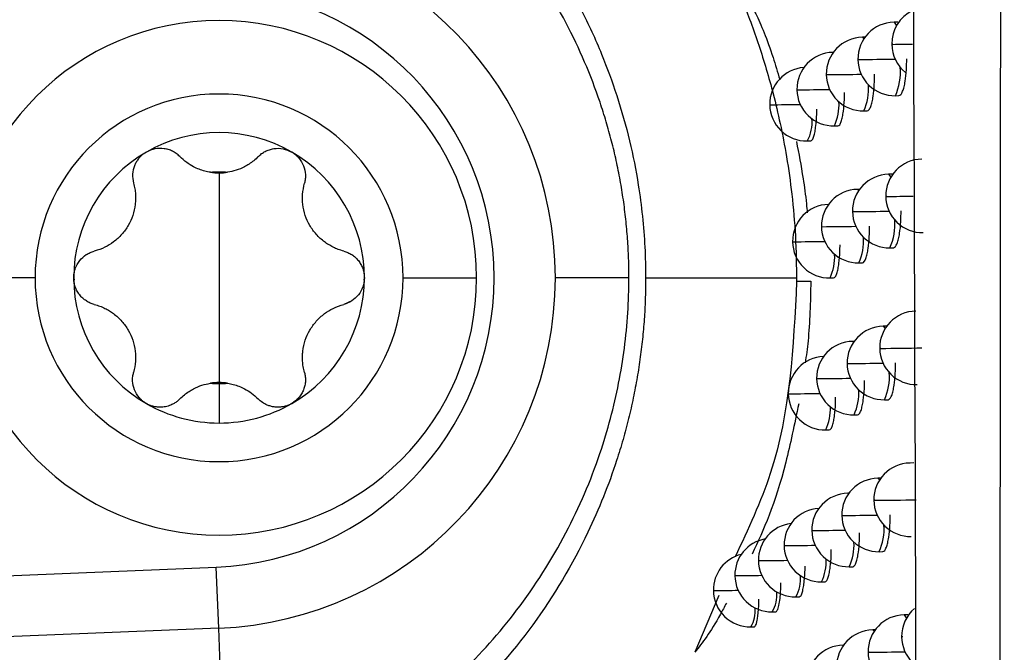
# Model space of a CAD drawing. Header units: millimetres. Extents: x 25 to 1229, y -261 to 1180.
# Tile 90 of 224: x 348 to 362, y 325 to 334. Entities that reach past the tile are written whole.
import ezdxf

# ---------------------------------------------------------------- set-up
doc = ezdxf.new("R2010")
doc.units = ezdxf.units.MM

msp = doc.modelspace()

# ---------------------------------------------------------------- linework, layer by layer
at = {"color": 7, "linetype": 'Continuous', "lineweight": 25}
for p, q in [((360.349, 333.927), (360.298, 333.926)), ((359.903, 333.72), (359.868, 333.72)), ((359.474, 333.515), (359.469, 333.515)), ((358.988, 333.007), (358.978, 333.007)), ((360.316, 332.926), (360.364, 332.927)), ((358.617, 332.802), (358.609, 332.803)), ((359.886, 332.72), (359.935, 332.721)), ((359.487, 332.515), (359.535, 332.516)), ((359.118, 332.31), (359.166, 332.311)), ((351.126, 331.874), (351.126, 330.449)), ((360.275, 331.858), (360.224, 331.857)), ((359.829, 331.652), (359.802, 331.652)), ((358.928, 330.939), (358.919, 330.939)), ((360.242, 330.858), (360.29, 330.858)), ((359.82, 330.652), (359.868, 330.653)), ((348.626, 330.449), (347.626, 330.449)), ((349.151, 330.45), (349.155, 330.422)), ((351.126, 330.449), (351.126, 329.024)), ((353.1, 330.45), (353.095, 330.415)), ((353.626, 330.449), (354.626, 330.449)), ((356.696, 330.449), (355.695, 330.449)), ((356.923, 330.449), (358.968, 330.449)), ((358.974, 330.403), (359.166, 330.403)), ((359.428, 330.447), (359.476, 330.448)), ((352.931, 330.136), (352.82, 330.087)), ((360.199, 329.791), (360.151, 329.79)), ((359.756, 329.585), (359.737, 329.585)), ((351.126, 329.011), (351.126, 328.474)), ((359.256, 329.077), (359.246, 329.077)), ((358.87, 328.872), (358.861, 328.872)), ((360.169, 328.79), (360.217, 328.791)), ((359.755, 328.585), (359.803, 328.586)), ((359.37, 328.38), (359.418, 328.381)), ((360.566, 327.931), (360.515, 327.93)), ((360.12, 327.725), (360.079, 327.724)), ((359.684, 327.519), (359.672, 327.518)), ((359.191, 327.011), (359.181, 327.011)), ((358.812, 326.806), (358.804, 326.806)), ((358.462, 326.602), (358.455, 326.602)), ((360.097, 326.724), (360.145, 326.725)), ((345.978, 326.305), (351.087, 326.515)), ((351.121, 325.684), (351.087, 326.515)), ((359.69, 326.519), (359.739, 326.52)), ((358.141, 326.398), (358.135, 326.398)), ((359.313, 326.314), (359.361, 326.315)), ((357.916, 326.128), (357.59, 325.355)), ((357.848, 326.195), (357.843, 326.195)), ((358.964, 326.109), (359.012, 326.11)), ((358.644, 325.906), (358.692, 325.906)), ((360.487, 325.865), (360.436, 325.864)), ((351.121, 325.684), (345.986, 325.473)), ((351.222, 323.235), (351.121, 325.684)), ((358.352, 325.702), (358.4, 325.703)), ((360.041, 325.659), (360.008, 325.659)), ((359.613, 325.453), (359.609, 325.453))]:
    msp.add_line(p, q, dxfattribs=at)
at = {"color": 7, "linetype": 'Continuous', "lineweight": 25, "flags": 128}
for points in [[(360.298, 333.926), (360.298, 333.926), (360.327, 333.887), (360.331, 333.876)], [(359.868, 333.72), (359.869, 333.72), (359.889, 333.701)], [(360.282, 333.625), (360.267, 333.625), (360.267, 333.625)], [(359.469, 333.515), (359.469, 333.515), (359.473, 333.514)], [(359.82, 333.418), (359.807, 333.419), (359.807, 333.419)], [(359.389, 333.212), (359.377, 333.213), (359.377, 333.213)], [(360.224, 331.857), (360.224, 331.857), (360.253, 331.819), (360.254, 331.817)], [(359.802, 331.652), (359.802, 331.652), (359.819, 331.639)], [(360.199, 331.557), (360.185, 331.557), (360.185, 331.557)], [(359.745, 331.35), (359.733, 331.35), (359.733, 331.35)], [(359.322, 331.144), (359.311, 331.144), (359.311, 331.144)], [(360.151, 329.79), (360.151, 329.79), (360.177, 329.758)], [(359.737, 329.585), (359.737, 329.585), (359.75, 329.577)], [(360.117, 329.489), (360.104, 329.489), (360.103, 329.489)], [(359.672, 329.283), (359.66, 329.283), (359.66, 329.283)], [(360.079, 327.724), (360.079, 327.724), (360.102, 327.699)], [(359.672, 327.518), (359.673, 327.518), (359.681, 327.515)], [(360.037, 327.423), (360.024, 327.423), (360.023, 327.423)], [(359.599, 327.216), (359.588, 327.217), (359.588, 327.217)], [(360.436, 325.864), (360.436, 325.864), (360.465, 325.826), (360.468, 325.819)], [(360.008, 325.659), (360.009, 325.659), (360.028, 325.641)], [(360.416, 325.564), (360.402, 325.564), (360.402, 325.564)], [(359.609, 325.453), (359.609, 325.453), (359.613, 325.453)], [(359.958, 325.357), (359.945, 325.357), (359.945, 325.357)]]:
    msp.add_lwpolyline(points, dxfattribs=at)
at = {"color": 7, "linetype": 'Continuous', "lineweight": 25}
for centre, radius, start, end in [((350.926, 330.449), 4.77, 0, 87.6502), ((350.926, 330.449), 3.938, 272.3498, 87.6502), ((360.767, 333.632), 0.5, 115.6431, 180.7747), ((351.126, 330.449), 3.5, 0, 180), ((360.307, 333.426), 0.5, 91.0216, 180.8133), ((359.877, 333.22), 0.5, 91.0216, 180.8391), ((360.767, 333.632), 0.5, 180.7747, 231.4858), ((360.08, 369.356), 35.732, 270.324, 270.7554), ((359.478, 333.015), 0.5, 91.0216, 180.8519), ((359.321, 397.493), 64.076, 270.44565, 270.88616), ((359.109, 332.81), 0.5, 94.0596, 180.8518), ((360.307, 333.426), 0.5, 180.8133, 271.0216), ((359.615, 333.242), 0.77, 335.7, 5.3943), ((359.877, 333.22), 0.5, 180.8391, 271.0216), ((358.866, 396.219), 63.009, 270.47533, 270.89696), ((359.227, 333.022), 0.725, 335.3614, 4.2013), ((351.126, 330.449), 2.5, 0, 180), ((359.478, 333.015), 0.5, 180.8519, 271.0216), ((358.439, 396.026), 63.022, 270.4991, 270.89437), ((359.109, 332.81), 0.5, 180.8518, 271.0216), ((358.04, 396.906), 64.106, 270.51628, 270.87905), ((358.865, 332.804), 0.686, 335.0299, 3.1161), ((358.702, 332.553), 0.482, 329.6956, 7.1264), ((351.126, 330.449), 1.975, 60, 120), ((351.126, 330.449), 1.975, 120, 180), ((351.126, 330.449), 1.975, 0, 60), ((360.685, 331.564), 0.5, 91.0216, 180.7878), ((351.126, 330.449), 1.439, 85.3517, 94.6483), ((351.126, 332.623), 0.748, 261.0355, 270), ((351.126, 332.623), 0.748, 270, 278.9645), ((360.233, 331.357), 0.5, 91.0216, 180.8233), ((359.811, 331.152), 0.5, 91.0216, 180.8461), ((360.685, 331.564), 0.5, 180.7878, 271.0216), ((359.911, 376.68), 45.125, 270.3654, 270.8223), ((359.419, 330.947), 0.5, 91.0216, 180.8562), ((360.233, 331.357), 0.5, 180.8233, 271.0216), ((359.241, 394.871), 63.523, 270.45506, 270.89228), ((358.793, 393.846), 62.704, 270.4833, 270.90017), ((359.553, 331.17), 0.757, 335.607, 5.0569), ((359.811, 331.152), 0.5, 180.8461, 271.0216), ((359.419, 330.947), 0.5, 180.8562, 271.0216), ((358.373, 393.864), 62.927, 270.5056, 270.89507), ((359.171, 330.951), 0.714, 335.2753, 3.9126), ((358.814, 330.734), 0.678, 334.9503, 2.8659), ((351.126, 330.449), 3.5, 180, 0), ((351.126, 330.449), 2.5, 180, 0), ((351.126, 330.449), 1.975, 180, 240), ((350.926, 330.449), 4.77, 272.3498, 0), ((351.126, 330.449), 1.975, 300, 0), ((360.603, 329.496), 0.5, 91.0216, 180.8002), ((360.16, 329.29), 0.5, 91.0216, 180.8325), ((359.746, 329.085), 0.5, 91.0216, 180.8525), ((360.603, 329.496), 0.5, 180.8002, 271.0216), ((359.598, 397.626), 68.139, 270.43609, 270.90702), ((359.361, 328.88), 0.5, 92.2144, 180.86), ((360.16, 329.29), 0.5, 180.8325, 271.0216), ((359.161, 392.317), 63.036, 270.46414, 270.89769), ((359.491, 329.099), 0.744, 335.5162, 4.7352), ((351.126, 328.276), 0.748, 81.0355, 98.9645), ((351.126, 330.449), 1.439, 265.3517, 270), ((351.126, 330.449), 1.439, 270, 274.6483), ((359.746, 329.085), 0.5, 180.8525, 271.0216), ((358.721, 391.526), 62.451, 270.49095, 270.90279), ((358.308, 391.745), 62.876, 270.51177, 270.89527), ((359.115, 328.88), 0.704, 335.1912, 3.6354), ((351.126, 330.449), 1.975, 240, 270), ((351.126, 330.449), 1.975, 270, 300), ((359.361, 328.88), 0.5, 180.86, 271.0216), ((358.764, 328.664), 0.67, 334.8725, 2.625), ((360.523, 327.43), 0.5, 91.0216, 180.8117), ((360.088, 327.224), 0.5, 91.0216, 180.841), ((359.681, 327.019), 0.5, 91.0216, 180.8582), ((360.523, 327.43), 0.5, 180.8117, 271.0216), ((359.506, 395.432), 68.011, 270.44696, 270.91918), ((359.304, 326.814), 0.5, 93.0435, 180.8631), ((360.088, 327.224), 0.5, 180.841, 271.0216), ((359.083, 389.825), 62.611, 270.47289, 270.90242), ((358.955, 326.609), 0.5, 96.5241, 180.8557), ((359.681, 327.019), 0.5, 180.8582, 271.0216), ((358.65, 389.256), 62.247, 270.49827, 270.90484), ((359.43, 327.029), 0.733, 335.4276, 4.4277), ((358.635, 326.405), 0.5, 100.1884, 180.8359), ((359.304, 326.814), 0.5, 180.8631, 271.0216), ((358.244, 389.67), 62.866, 270.51762, 270.89501), ((359.06, 326.811), 0.695, 335.1089, 3.369), ((358.343, 326.202), 0.5, 104.0778, 180.8036), ((358.955, 326.609), 0.5, 180.8557, 271.0216), ((357.865, 391.119), 64.52, 270.53029, 270.87348), ((358.714, 326.596), 0.662, 334.7965, 2.3927), ((358.635, 326.405), 0.5, 180.8359, 271.0216), ((357.673, 380.334), 53.938, 270.4976, 270.8787), ((358.562, 326.346), 0.466, 329.5088, 6.4698), ((357.355, 383.007), 56.814, 270.4979, 270.8319), ((358.343, 326.202), 0.5, 180.8036, 271.0216), ((358.261, 326.133), 0.445, 329.2503, 5.5929), ((357.986, 325.922), 0.427, 329.0009, 4.7838), ((360.901, 325.571), 0.5, 130.4947, 180.7842), ((360.445, 325.365), 0.5, 91.0216, 180.8225), ((360.017, 325.159), 0.5, 91.0216, 180.8489), ((360.901, 325.571), 0.5, 180.7842, 271.0216), ((359.618, 324.953), 0.5, 91.0216, 180.8634), ((360.445, 325.365), 0.5, 180.8225, 271.0216), ((359.458, 388.735), 63.38, 270.45192, 270.89416)]:
    msp.add_arc(centre, radius, start, end, dxfattribs=at)
for points, knots in [([(361.732, 315.719), (361.733, 317.413), (361.737, 320.781), (361.741, 325.801), (361.745, 330.758), (361.749, 335.651), (361.753, 340.48), (361.757, 345.246), (361.76, 349.949), (361.763, 354.587), (361.767, 359.163), (361.77, 363.674), (361.772, 368.122), (361.775, 372.505), (361.778, 376.826), (361.78, 381.082), (361.782, 385.275), (361.784, 389.403), (361.786, 393.468), (361.788, 397.469), (361.79, 401.407), (361.792, 405.28), (361.794, 409.089), (361.795, 412.835), (361.796, 415.311), (361.797, 416.538)], [0, 0, 0, 0, 0.050451, 0.100269, 0.149453, 0.198002, 0.245918, 0.2932, 0.339848, 0.385862, 0.431242, 0.475988, 0.5201, 0.563579, 0.606423, 0.648633, 0.69021, 0.731153, 0.771461, 0.811136, 0.850177, 0.888583, 0.926356, 0.963495, 1, 1, 1, 1]), ([(360.623, 315.531), (360.586, 331.904), (360.513, 348.287), (360.261, 381.068), (360.08, 397.461), (359.828, 413.844)], [0, 0, 0, 0, 0.5, 0.5, 1, 1, 1, 1]), ([(351.372, 338.075), (351.457, 338.046), (351.628, 337.989), (351.883, 337.893), (352.137, 337.787), (352.39, 337.67), (352.641, 337.544), (352.89, 337.408), (353.137, 337.261), (353.381, 337.103), (353.704, 336.878), (354.11, 336.559), (354.545, 336.159), (354.982, 335.693), (355.507, 335.039), (355.973, 334.278), (356.323, 333.516), (356.542, 332.918), (356.709, 332.323), (356.819, 331.772), (356.882, 331.289), (356.916, 330.868), (356.921, 330.589), (356.923, 330.449)], [0, 0, 0, 0, 0.026669, 0.053636, 0.080901, 0.108466, 0.13633, 0.164493, 0.192957, 0.221722, 0.250786, 0.310264, 0.375295, 0.426546, 0.500524, 0.624914, 0.691025, 0.750219, 0.814113, 0.874658, 0.916913, 0.958692, 1, 1, 1, 1]), ([(356.696, 330.449), (356.695, 330.538), (356.693, 330.715), (356.678, 330.98), (356.655, 331.246), (356.621, 331.512), (356.578, 331.778), (356.525, 332.044), (356.461, 332.309), (356.388, 332.574), (356.214, 333.122), (355.858, 333.953), (355.216, 334.963), (354.4, 335.882), (353.658, 336.486), (353.052, 336.876), (352.652, 337.101), (352.213, 337.312), (351.734, 337.507), (351.396, 337.611), (351.222, 337.664)], [0, 0, 0, 0, 0.027218, 0.0545298, 0.0819527, 0.1095042, 0.1372019, 0.1650633, 0.1931064, 0.221349, 0.2498093, 0.37052, 0.4994505, 0.61827, 0.7491134, 0.7935364, 0.8407195, 0.8907761, 0.943827, 1, 1, 1, 1]), ([(357.7, 335.339), (357.747, 335.252), (357.843, 335.077), (357.979, 334.805), (358.11, 334.522), (358.235, 334.229), (358.353, 333.925), (358.463, 333.61), (358.565, 333.284), (358.663, 332.93), (358.757, 332.533), (358.844, 332.078), (358.915, 331.568), (358.965, 331.003), (358.971, 330.609), (358.974, 330.403)], [0, 0, 0, 0, 0.057306, 0.116087, 0.176341, 0.23807, 0.301273, 0.36595, 0.432101, 0.499726, 0.579676, 0.669684, 0.769745, 0.879853, 1, 1, 1, 1]), ([(358.407, 334.066), (358.411, 334.057), (358.486, 333.908), (358.605, 333.614), (358.715, 333.248), (358.745, 333.147)], [0, 0, 0, 0, 0.0411511, 0.7354259, 1, 1, 1, 1]), ([(360.364, 332.927), (360.373, 332.93), (360.391, 332.936), (360.415, 332.981), (360.435, 333.043), (360.454, 333.139), (360.469, 333.269), (360.47, 333.378), (360.47, 333.427)], [0, 0, 0, 0, 0.159798, 0.311002, 0.451883, 0.58244, 0.811645, 1, 1, 1, 1]), ([(359.935, 332.721), (359.943, 332.724), (359.96, 332.73), (359.982, 332.776), (360.001, 332.838), (360.018, 332.934), (360.032, 333.064), (360.032, 333.173), (360.033, 333.221)], [0, 0, 0, 0, 0.160718, 0.312618, 0.453925, 0.584632, 0.813311, 1, 1, 1, 1]), ([(359.535, 332.516), (359.544, 332.519), (359.56, 332.525), (359.58, 332.571), (359.597, 332.635), (359.613, 332.732), (359.624, 332.846), (359.625, 332.939), (359.625, 332.971)], [0, 0, 0, 0, 0.172619, 0.335323, 0.486189, 0.625206, 0.866699, 1, 1, 1, 1]), ([(359.166, 332.311), (359.174, 332.314), (359.189, 332.321), (359.209, 332.369), (359.224, 332.435), (359.239, 332.533), (359.248, 332.639), (359.248, 332.721), (359.248, 332.744)], [0, 0, 0, 0, 0.1831358, 0.3546541, 0.512533, 0.6567582, 0.9032358, 1, 1, 1, 1]), ([(358.972, 332.301), (359.003, 332.139), (359.053, 331.881), (359.1, 331.541), (359.115, 331.374), (359.119, 331.334)], [0, 0, 0, 0, 0.560849, 0.894717, 1, 1, 1, 1]), ([(350.138, 332.16), (350.124, 332.151), (350.096, 332.133), (350.058, 332.1), (350.025, 332.062), (349.997, 332.019), (349.966, 331.953), (349.943, 331.855), (349.957, 331.777), (349.965, 331.736)], [0, 0, 0, 0, 0.097487, 0.196081, 0.296022, 0.397541, 0.500858, 0.736255, 1, 1, 1, 1]), ([(350.592, 332.098), (350.576, 332.113), (350.546, 332.141), (350.493, 332.172), (350.438, 332.194), (350.36, 332.212), (350.254, 332.212), (350.176, 332.177), (350.138, 332.16)], [0, 0, 0, 0, 0.135646, 0.264029, 0.385317, 0.499709, 0.754414, 1, 1, 1, 1]), ([(351.009, 331.884), (350.983, 331.888), (350.931, 331.898), (350.854, 331.924), (350.77, 331.962), (350.679, 332.018), (350.622, 332.07), (350.592, 332.098)], [0, 0, 0, 0, 0.158839, 0.325059, 0.499286, 0.732295, 1, 1, 1, 1]), ([(351.659, 332.098), (351.639, 332.079), (351.6, 332.042), (351.536, 331.996), (351.458, 331.95), (351.361, 331.908), (351.281, 331.892), (351.242, 331.884)], [0, 0, 0, 0, 0.182457, 0.349412, 0.501049, 0.759157, 1, 1, 1, 1]), ([(351.659, 332.098), (351.674, 332.112), (351.702, 332.139), (351.753, 332.17), (351.809, 332.193), (351.889, 332.212), (351.997, 332.213), (352.074, 332.177), (352.113, 332.16)], [0, 0, 0, 0, 0.126524, 0.25025, 0.373773, 0.499743, 0.751748, 1, 1, 1, 1]), ([(352.113, 332.16), (352.125, 332.152), (352.149, 332.138), (352.181, 332.11), (352.23, 332.059), (352.281, 331.974), (352.302, 331.873), (352.3, 331.793), (352.291, 331.755), (352.287, 331.736)], [0, 0, 0, 0, 0.083027, 0.166378, 0.250753, 0.499959, 0.749068, 0.875043, 1, 1, 1, 1]), ([(349.965, 331.736), (349.971, 331.71), (349.983, 331.661), (349.991, 331.586), (349.992, 331.516), (349.985, 331.419), (349.959, 331.299), (349.896, 331.159), (349.807, 331.035), (349.697, 330.936), (349.571, 330.857), (349.48, 330.827), (349.431, 330.812)], [0, 0, 0, 0, 0.069618, 0.134543, 0.194837, 0.250578, 0.379239, 0.50015, 0.621024, 0.749726, 0.865603, 1, 1, 1, 1]), ([(352.82, 330.812), (352.795, 330.819), (352.746, 330.833), (352.677, 330.864), (352.615, 330.898), (352.536, 330.952), (352.445, 331.035), (352.355, 331.159), (352.292, 331.299), (352.261, 331.443), (352.256, 331.592), (352.276, 331.686), (352.287, 331.736)], [0, 0, 0, 0, 0.069618, 0.134543, 0.194837, 0.250578, 0.379239, 0.50015, 0.621024, 0.749726, 0.865603, 1, 1, 1, 1]), ([(360.29, 330.859), (360.299, 330.862), (360.317, 330.868), (360.34, 330.913), (360.359, 330.975), (360.378, 331.07), (360.392, 331.201), (360.393, 331.31), (360.394, 331.359)], [0, 0, 0, 0, 0.159892, 0.311176, 0.452107, 0.582684, 0.811834, 1, 1, 1, 1]), ([(359.868, 330.653), (359.877, 330.656), (359.893, 330.662), (359.915, 330.708), (359.933, 330.771), (359.95, 330.866), (359.963, 330.996), (359.964, 331.104), (359.964, 331.153)], [0, 0, 0, 0, 0.160955, 0.313034, 0.454449, 0.585195, 0.813738, 1, 1, 1, 1]), ([(359.476, 330.448), (359.484, 330.451), (359.5, 330.457), (359.521, 330.504), (359.537, 330.568), (359.553, 330.664), (359.563, 330.777), (359.564, 330.867), (359.564, 330.898)], [0, 0, 0, 0, 0.174538, 0.338926, 0.491216, 0.631397, 0.874431, 1, 1, 1, 1]), ([(349.151, 330.449), (349.151, 330.463), (349.152, 330.492), (349.159, 330.533), (349.179, 330.601), (349.227, 330.688), (349.304, 330.756), (349.375, 330.794), (349.412, 330.806), (349.431, 330.812)], [0, 0, 0, 0, 0.083027, 0.166378, 0.250753, 0.499959, 0.749068, 0.875043, 1, 1, 1, 1]), ([(352.82, 330.812), (352.839, 330.806), (352.877, 330.794), (352.93, 330.766), (352.978, 330.729), (353.02, 330.684), (353.055, 330.633), (353.08, 330.575), (353.097, 330.513), (353.099, 330.471), (353.101, 330.449)], [0, 0, 0, 0, 0.126476, 0.250145, 0.373611, 0.499527, 0.624265, 0.749321, 0.875558, 1, 1, 1, 1]), ([(349.431, 330.087), (349.412, 330.093), (349.374, 330.104), (349.322, 330.133), (349.273, 330.17), (349.231, 330.214), (349.196, 330.266), (349.171, 330.324), (349.154, 330.386), (349.152, 330.428), (349.151, 330.449)], [0, 0, 0, 0, 0.126476, 0.250145, 0.373611, 0.499527, 0.624265, 0.749321, 0.875558, 1, 1, 1, 1]), ([(351.222, 323.235), (351.299, 323.258), (351.455, 323.303), (351.685, 323.381), (351.914, 323.466), (352.139, 323.558), (352.484, 323.713), (352.915, 323.938), (353.617, 324.38), (354.397, 325.013), (355.214, 325.933), (355.857, 326.943), (356.242, 327.843), (356.45, 328.533), (356.561, 329.011), (356.639, 329.491), (356.687, 329.97), (356.693, 330.29), (356.696, 330.449)], [0, 0, 0, 0, 0.024995, 0.050016, 0.07506, 0.100125, 0.125208, 0.191529, 0.250259, 0.38126, 0.500212, 0.629221, 0.750005, 0.801114, 0.851564, 0.90146, 0.950904, 1, 1, 1, 1]), ([(356.923, 330.449), (356.922, 330.362), (356.92, 330.184), (356.907, 329.917), (356.884, 329.646), (356.852, 329.371), (356.809, 329.094), (356.756, 328.814), (356.692, 328.532), (356.617, 328.248), (356.457, 327.724), (356.108, 326.85), (355.426, 325.706), (354.546, 324.704), (353.764, 324.055), (353.185, 323.663), (352.741, 323.404), (352.289, 323.178), (351.834, 322.982), (351.525, 322.876), (351.372, 322.824)], [0, 0, 0, 0, 0.0261026, 0.0526243, 0.0795668, 0.1069317, 0.1347205, 0.1629345, 0.1915754, 0.2206443, 0.2501425, 0.354746, 0.5000177, 0.6448962, 0.749925, 0.801863, 0.8528376, 0.9028505, 0.9519039, 1, 1, 1, 1]), ([(353.101, 330.449), (353.1, 330.435), (353.099, 330.407), (353.092, 330.365), (353.072, 330.298), (353.024, 330.211), (352.947, 330.143), (352.877, 330.105), (352.839, 330.093), (352.82, 330.087)], [0, 0, 0, 0, 0.083027, 0.166378, 0.250753, 0.499959, 0.749068, 0.875043, 1, 1, 1, 1]), ([(358.974, 330.403), (358.931, 329.512), (358.869, 328.205), (358.314, 327.028), (358.138, 326.654)], [0, 0, 0, 0, 0.682114, 1, 1, 1, 1]), ([(359.166, 330.403), (359.164, 330.261), (359.159, 329.979), (359.133, 329.592), (359.105, 329.388), (359.091, 329.291)], [0, 0, 0, 0, 0.343967, 0.688419, 1, 1, 1, 1]), ([(349.431, 330.087), (349.456, 330.08), (349.505, 330.066), (349.574, 330.035), (349.636, 330.001), (349.715, 329.947), (349.807, 329.863), (349.896, 329.739), (349.959, 329.6), (349.99, 329.456), (349.995, 329.306), (349.975, 329.213), (349.965, 329.163)], [0, 0, 0, 0, 0.069618, 0.134543, 0.194837, 0.250578, 0.379239, 0.50015, 0.621024, 0.749726, 0.865603, 1, 1, 1, 1]), ([(352.287, 329.163), (352.28, 329.189), (352.268, 329.238), (352.26, 329.313), (352.259, 329.383), (352.266, 329.479), (352.292, 329.6), (352.355, 329.739), (352.445, 329.864), (352.554, 329.963), (352.68, 330.042), (352.771, 330.071), (352.82, 330.087)], [0, 0, 0, 0, 0.069618, 0.134543, 0.194837, 0.250578, 0.379239, 0.50015, 0.621024, 0.749726, 0.865603, 1, 1, 1, 1]), ([(360.217, 328.791), (360.226, 328.794), (360.243, 328.8), (360.266, 328.845), (360.285, 328.908), (360.303, 329.003), (360.317, 329.133), (360.318, 329.243), (360.319, 329.292)], [0, 0, 0, 0, 0.160009, 0.311389, 0.45238, 0.582978, 0.812061, 1, 1, 1, 1]), ([(350.138, 328.739), (350.126, 328.746), (350.102, 328.761), (350.07, 328.789), (350.021, 328.839), (349.97, 328.925), (349.949, 329.025), (349.951, 329.105), (349.96, 329.144), (349.965, 329.163)], [0, 0, 0, 0, 0.083027, 0.166378, 0.250753, 0.499959, 0.749068, 0.875043, 1, 1, 1, 1]), ([(352.287, 329.163), (352.291, 329.144), (352.3, 329.105), (352.302, 329.045), (352.294, 328.985), (352.276, 328.927), (352.249, 328.87), (352.212, 328.819), (352.167, 328.774), (352.131, 328.75), (352.113, 328.739)], [0, 0, 0, 0, 0.126476, 0.250145, 0.373611, 0.499527, 0.624265, 0.749321, 0.875558, 1, 1, 1, 1]), ([(350.592, 328.801), (350.612, 328.82), (350.651, 328.857), (350.715, 328.903), (350.793, 328.949), (350.89, 328.991), (350.97, 329.007), (351.009, 329.015)], [0, 0, 0, 0, 0.182457, 0.349412, 0.501049, 0.759157, 1, 1, 1, 1]), ([(351.242, 329.015), (351.268, 329.01), (351.32, 329), (351.398, 328.975), (351.481, 328.937), (351.572, 328.881), (351.629, 328.829), (351.659, 328.801)], [0, 0, 0, 0, 0.158839, 0.325059, 0.499286, 0.732295, 1, 1, 1, 1]), ([(359.803, 328.586), (359.811, 328.589), (359.828, 328.595), (359.849, 328.641), (359.867, 328.704), (359.883, 328.8), (359.896, 328.919), (359.896, 329.015), (359.897, 329.053)], [0, 0, 0, 0, 0.168543, 0.327733, 0.475691, 0.612409, 0.851141, 1, 1, 1, 1]), ([(350.325, 328.689), (350.309, 328.689), (350.276, 328.691), (350.228, 328.701), (350.181, 328.716), (350.153, 328.731), (350.138, 328.739)], [0, 0, 0, 0, 0.253236, 0.502403, 0.750377, 1, 1, 1, 1]), ([(350.592, 328.801), (350.58, 328.79), (350.557, 328.768), (350.516, 328.74), (350.465, 328.714), (350.401, 328.693), (350.35, 328.69), (350.325, 328.689)], [0, 0, 0, 0, 0.166001, 0.332649, 0.502313, 0.753757, 1, 1, 1, 1]), ([(351.926, 328.689), (351.909, 328.69), (351.876, 328.691), (351.827, 328.701), (351.771, 328.721), (351.713, 328.752), (351.677, 328.785), (351.659, 328.801)], [0, 0, 0, 0, 0.16382, 0.329134, 0.498108, 0.751373, 1, 1, 1, 1]), ([(352.113, 328.739), (352.099, 328.731), (352.07, 328.716), (352.023, 328.701), (351.975, 328.691), (351.942, 328.689), (351.926, 328.689)], [0, 0, 0, 0, 0.249623, 0.497597, 0.746764, 1, 1, 1, 1]), ([(359.418, 328.381), (359.426, 328.384), (359.442, 328.39), (359.462, 328.437), (359.478, 328.501), (359.493, 328.598), (359.504, 328.709), (359.504, 328.797), (359.504, 328.825)], [0, 0, 0, 0, 0.176576, 0.342733, 0.496497, 0.637856, 0.882355, 1, 1, 1, 1]), ([(359.003, 328.737), (358.945, 328.458), (358.743, 327.494), (358.525, 327.024), (358.37, 326.691)], [0, 0, 0, 0, 0.288781, 1, 1, 1, 1]), ([(360.145, 326.725), (360.154, 326.728), (360.171, 326.734), (360.194, 326.779), (360.212, 326.842), (360.23, 326.937), (360.244, 327.067), (360.245, 327.176), (360.245, 327.225)], [0, 0, 0, 0, 0.160153, 0.311646, 0.452707, 0.583331, 0.812331, 1, 1, 1, 1]), ([(359.739, 326.52), (359.747, 326.523), (359.763, 326.529), (359.784, 326.575), (359.801, 326.638), (359.818, 326.734), (359.829, 326.851), (359.83, 326.946), (359.83, 326.981)], [0, 0, 0, 0, 0.170211, 0.330904, 0.480175, 0.618016, 0.858414, 1, 1, 1, 1]), ([(359.361, 326.315), (359.369, 326.318), (359.384, 326.324), (359.404, 326.372), (359.42, 326.436), (359.435, 326.533), (359.445, 326.642), (359.445, 326.727), (359.445, 326.754)], [0, 0, 0, 0, 0.178767, 0.346799, 0.502099, 0.644656, 0.890525, 1, 1, 1, 1]), ([(359.012, 326.11), (359.02, 326.114), (359.034, 326.121), (359.053, 326.172), (359.068, 326.241), (359.081, 326.341), (359.089, 326.439), (359.089, 326.512), (359.089, 326.527)], [0, 0, 0, 0, 0.193718, 0.373731, 0.537945, 0.686339, 0.934663, 1, 1, 1, 1]), ([(358.692, 325.907), (358.701, 325.913), (358.718, 325.925), (358.739, 326.007), (358.751, 326.105), (358.759, 326.203), (358.761, 326.271), (358.761, 326.302)], [0, 0, 0, 0, 0.265224, 0.497845, 0.695577, 0.858307, 1, 1, 1, 1]), ([(358.4, 325.703), (358.406, 325.707), (358.42, 325.714), (358.437, 325.775), (358.45, 325.861), (358.458, 325.954), (358.463, 326.029), (358.463, 326.074), (358.463, 326.076)], [0, 0, 0, 0, 0.196783, 0.462199, 0.620479, 0.795446, 0.98708, 1, 1, 1, 1]), ([(358.02, 326.025), (357.992, 325.973), (357.822, 325.646), (357.696, 325.488), (357.59, 325.355)], [0, 0, 0, 0, 0.160434, 1, 1, 1, 1])]:
    msp.add_open_spline(points, degree=3, knots=knots, dxfattribs=at)

doc.saveas('drawing.dxf')
